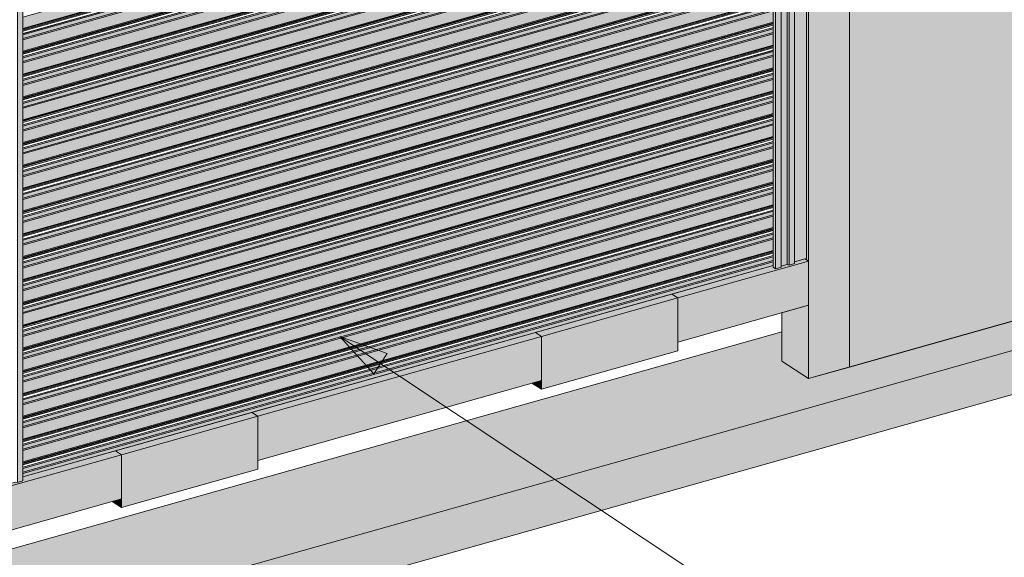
# Model space of a CAD drawing. Header units: millimetres. Extents: x 0 to 1517, y -116 to 725.
# Tile 62 of 256: x 529 to 569, y 501 to 523. Entities that reach past the tile are written whole.
import ezdxf

# ---------------------------------------------------------------- set-up
doc = ezdxf.new("R2010")
doc.units = ezdxf.units.MM
doc.layers.add('Ech.1_100', color=7, linetype='Continuous')
doc.layers.add('Ech.1_75', color=7, linetype='Continuous')

# ---------------------------------------------------------------- blocks, each defined once
blk = doc.blocks.new('cw-line-extremity2')
at = {"linetype": 'Continuous', "lineweight": 0}
blk.add_hatch(color=0, dxfattribs=at).paths.add_polyline_path([(0, 0), (2, 0.5), (2, -0.5)])
at = {"color": 0, "linetype": 'Continuous', "lineweight": -2}
for p, q in [((0, 0), (2, 0.5)), ((2, 0.5), (2, -0.5)), ((2, -0.5), (0, 0))]:
    blk.add_line(p, q, dxfattribs=at)

msp = doc.modelspace()

# ---------------------------------------------------------------- hatches: boundary and pattern name
at = {"layer": 'Ech.1_75', "linetype": 'Continuous', "lineweight": 5, "true_color": 0xdcdcdc, "transparency": 33554687}
for points in [[(561.843, 549.237), (561.559, 549.233), (561.288, 549.157), (561.288, 544.048), (560.951, 543.953), (560.951, 508.144), (562.623, 508.616), (562.623, 544.425), (562.208, 544.308), (562.026, 544.428), (561.843, 544.848), (561.843, 549.237)], [(560.863, 513.063), (560.812, 513.049), (560.951, 512.958), (560.951, 543.953), (560.863, 543.928), (560.863, 513.063)], [(560.152, 512.794), (560.07, 512.817), (559.825, 512.747), (559.825, 512.702), (559.598, 512.638), (559.5, 512.702), (559.5, 512.775), (555.357, 511.606), (555.598, 511.447), (560.951, 512.958), (560.812, 513.049), (560.378, 512.927), (560.378, 512.858), (560.152, 512.794)], [(560.951, 512.958), (555.598, 511.447), (555.598, 509.642), (560.951, 511.152), (560.951, 512.958)], [(555.357, 511.606), (549.781, 510.032), (550.022, 509.874), (555.598, 511.447), (555.357, 511.606)], [(555.598, 511.447), (550.022, 509.874), (550.022, 507.708), (555.598, 509.281), (555.598, 511.447)], [(560.951, 511.152), (559.854, 510.843), (559.854, 508.864), (560.951, 508.144), (560.951, 511.152)], [(569.314, 510.504), (560.951, 508.144), (559.854, 508.864), (559.854, 510.065), (527.497, 500.934), (527.497, 498.704), (515.509, 495.321), (513.682, 496.522), (513.682, 497.036), (482.613, 488.27), (482.613, 487.348), (485.286, 485.592), (570.593, 509.664), (569.314, 510.504)], [(549.781, 510.032), (538.184, 506.76), (538.425, 506.601), (550.022, 509.874), (549.781, 510.032)], [(550.022, 509.874), (538.425, 506.601), (538.425, 504.796), (550.022, 508.069), (550.022, 509.874)], [(485.286, 483.787), (570.593, 507.858), (570.593, 509.664), (485.286, 485.592), (485.286, 483.787)], [(550.022, 508.069), (549.638, 507.96), (550.022, 507.708), (550.022, 508.069)], [(538.184, 506.76), (532.608, 505.187), (532.85, 505.028), (538.425, 506.601), (538.184, 506.76)], [(538.425, 506.601), (532.85, 505.028), (532.85, 502.862), (538.425, 504.435), (538.425, 506.601)], [(527.983, 503.854), (527.967, 503.855), (527.967, 503.781), (527.497, 503.648), (527.497, 503.518), (532.85, 505.028), (532.608, 505.187), (528.82, 504.118), (528.82, 503.953), (528.594, 503.889), (528.512, 503.912), (528.267, 503.843), (528.267, 503.797), (528.04, 503.733), (527.991, 503.765), (527.991, 503.849), (527.983, 503.854)], [(527.497, 501.713), (532.85, 503.223), (532.85, 505.028), (527.497, 503.518), (527.497, 501.713)], [(532.85, 503.223), (532.465, 503.115), (532.85, 502.862), (532.85, 503.223)]]:
    msp.add_hatch(color=254, dxfattribs=at).paths.add_polyline_path(points)
at = {"layer": 'Ech.1_75', "linetype": 'Continuous', "lineweight": 5, "true_color": 0xf8f8f8, "transparency": 33554687}
msp.add_hatch(color=7, dxfattribs=at).paths.add_polyline_path([(570.708, 549.346), (570.154, 549.34), (570.154, 546.549), (569.596, 546.392), (569.413, 546.512), (569.23, 546.933), (569.23, 549.328), (568.676, 549.321), (568.676, 546.133), (568.118, 545.975), (567.936, 546.095), (567.753, 546.516), (567.753, 549.176), (567.198, 549.019), (567.198, 545.716), (566.641, 545.558), (566.458, 545.678), (566.275, 546.099), (566.275, 548.759), (565.721, 548.602), (565.721, 545.299), (565.163, 545.141), (564.981, 545.261), (564.798, 545.682), (564.798, 548.342), (564.243, 548.185), (564.243, 544.882), (563.686, 544.724), (563.503, 544.844), (563.32, 545.265), (563.32, 547.925), (562.766, 547.769), (562.766, 544.465), (562.623, 544.425), (562.623, 508.616), (570.708, 510.897), (570.708, 549.346)])
at = {"layer": 'Ech.1_75', "linetype": 'Continuous', "lineweight": 5, "true_color": 0xb3b3b3, "transparency": 33554687}
for points in [[(560.07, 544.047), (559.825, 543.978), (559.825, 512.747), (560.07, 512.817), (560.07, 544.047)], [(560.07, 512.817), (560.152, 512.794), (560.152, 544.07), (560.07, 544.047), (560.07, 512.817)], [(560.378, 544.134), (560.152, 544.07), (560.152, 512.794), (560.378, 512.858), (560.378, 544.134)], [(560.378, 512.927), (560.863, 513.063), (560.863, 543.928), (560.731, 543.891), (560.548, 544.011), (560.482, 544.163), (560.378, 544.134), (560.378, 512.927)], [(559.825, 543.978), (559.811, 543.974), (559.811, 543.631), (559.598, 543.571), (559.598, 512.638), (559.825, 512.702), (559.825, 543.978)], [(559.598, 543.571), (559.5, 543.543), (559.5, 512.702), (559.598, 512.638), (559.598, 543.571)], [(528.82, 535.23), (528.782, 535.219), (528.782, 534.876), (528.594, 534.822), (528.594, 503.889), (528.82, 503.953), (528.82, 535.23)]]:
    msp.add_hatch(color=253, dxfattribs=at).paths.add_polyline_path(points)
at = {"layer": 'Ech.1_75', "linetype": 'Continuous', "lineweight": 5, "true_color": 0xb3d6f7, "transparency": 33554687}
for points in [[(559.5, 531.601), (528.82, 522.944), (528.82, 522.478), (559.5, 531.135), (559.5, 531.601)], [(559.5, 531.135), (528.82, 522.478), (528.82, 522.443), (559.5, 531.1), (559.5, 531.135)], [(528.82, 522.411), (559.5, 531.068), (559.5, 531.1), (528.82, 522.443), (528.82, 522.411)], [(559.5, 531.068), (528.82, 522.411), (528.82, 522.367), (559.5, 531.024), (559.5, 531.068)], [(528.82, 522.361), (559.5, 531.018), (559.5, 531.024), (528.82, 522.367), (528.82, 522.361)], [(528.82, 522.212), (559.5, 530.869), (559.5, 530.921), (528.82, 522.264), (528.82, 522.212)], [(528.82, 522.063), (559.5, 530.72), (559.5, 530.869), (528.82, 522.212), (528.82, 522.063)], [(559.5, 530.72), (528.82, 522.063), (528.82, 522.01), (559.5, 530.667), (559.5, 530.72)], [(528.82, 521.544), (559.5, 530.201), (559.5, 530.667), (528.82, 522.01), (528.82, 521.544)], [(559.5, 530.201), (528.82, 521.544), (528.82, 521.509), (559.5, 530.166), (559.5, 530.201)], [(528.82, 521.477), (559.5, 530.134), (559.5, 530.166), (528.82, 521.509), (528.82, 521.477)], [(528.82, 521.433), (559.5, 530.09), (559.5, 530.134), (528.82, 521.477), (528.82, 521.433)], [(559.5, 530.09), (528.82, 521.433), (528.82, 521.427), (559.5, 530.084), (559.5, 530.09)], [(528.82, 521.278), (559.5, 529.935), (559.5, 529.987), (528.82, 521.33), (528.82, 521.278)], [(528.82, 521.129), (559.5, 529.786), (559.5, 529.935), (528.82, 521.278), (528.82, 521.129)], [(528.82, 521.076), (559.5, 529.733), (559.5, 529.786), (528.82, 521.129), (528.82, 521.076)], [(559.5, 529.733), (528.82, 521.076), (528.82, 520.61), (559.5, 529.267), (559.5, 529.733)], [(559.5, 529.267), (528.82, 520.61), (528.82, 520.575), (559.5, 529.232), (559.5, 529.267)], [(528.82, 520.543), (559.5, 529.2), (559.5, 529.232), (528.82, 520.575), (528.82, 520.543)], [(528.82, 520.499), (559.5, 529.156), (559.5, 529.2), (528.82, 520.543), (528.82, 520.499)], [(559.5, 529.156), (528.82, 520.499), (528.82, 520.494), (559.5, 529.151), (559.5, 529.156)], [(528.82, 520.344), (559.5, 529.001), (559.5, 529.053), (528.82, 520.396), (528.82, 520.344)], [(528.82, 520.195), (559.5, 528.852), (559.5, 529.001), (528.82, 520.344), (528.82, 520.195)], [(559.5, 528.852), (528.82, 520.195), (528.82, 520.142), (559.5, 528.799), (559.5, 528.852)], [(559.5, 528.799), (528.82, 520.142), (528.82, 519.676), (559.5, 528.333), (559.5, 528.799)], [(528.82, 519.641), (559.5, 528.298), (559.5, 528.333), (528.82, 519.676), (528.82, 519.641)], [(528.82, 519.609), (559.5, 528.266), (559.5, 528.298), (528.82, 519.641), (528.82, 519.609)], [(528.82, 519.566), (559.5, 528.223), (559.5, 528.266), (528.82, 519.609), (528.82, 519.566)], [(528.82, 519.56), (559.5, 528.217), (559.5, 528.223), (528.82, 519.566), (528.82, 519.56)], [(528.82, 519.463), (531.131, 520.114), (559.5, 528.119), (559.5, 528.12), (531.131, 520.115), (528.82, 519.463)], [(559.5, 528.119), (528.82, 519.462), (528.82, 519.41), (559.5, 528.067), (559.5, 528.119)], [(528.82, 519.261), (559.5, 527.918), (559.5, 528.067), (528.82, 519.41), (528.82, 519.261)], [(559.5, 527.918), (528.82, 519.261), (528.82, 519.209), (559.5, 527.866), (559.5, 527.918)], [(528.82, 518.743), (559.5, 527.4), (559.5, 527.866), (528.82, 519.209), (528.82, 518.743)], [(559.5, 527.4), (528.82, 518.743), (528.82, 518.708), (559.5, 527.365), (559.5, 527.4)], [(528.82, 518.676), (559.5, 527.333), (559.5, 527.365), (528.82, 518.708), (528.82, 518.676)], [(559.5, 527.333), (528.82, 518.676), (528.82, 518.632), (559.5, 527.289), (559.5, 527.333)], [(528.82, 518.626), (559.5, 527.283), (559.5, 527.289), (528.82, 518.632), (528.82, 518.626)], [(528.82, 518.476), (559.5, 527.133), (559.5, 527.186), (528.82, 518.529), (528.82, 518.476)], [(528.82, 518.529), (532.126, 519.461), (559.5, 527.186), (559.5, 527.186), (532.125, 519.462), (528.82, 518.529)], [(528.82, 518.327), (559.5, 526.984), (559.5, 527.133), (528.82, 518.476), (528.82, 518.327)], [(528.82, 518.275), (559.5, 526.932), (559.5, 526.984), (528.82, 518.327), (528.82, 518.275)], [(528.82, 517.809), (559.5, 526.466), (559.5, 526.932), (528.82, 518.275), (528.82, 517.809)], [(559.5, 526.466), (528.82, 517.809), (528.82, 517.774), (559.5, 526.431), (559.5, 526.466)], [(528.82, 517.742), (559.5, 526.399), (559.5, 526.431), (528.82, 517.774), (528.82, 517.742)], [(559.5, 526.399), (528.82, 517.742), (528.82, 517.698), (559.5, 526.355), (559.5, 526.399)], [(559.5, 526.355), (528.82, 517.698), (528.82, 517.692), (559.5, 526.349), (559.5, 526.355)], [(528.82, 517.595), (533.12, 518.808), (559.5, 526.252), (559.5, 526.252), (533.12, 518.808), (528.82, 517.595)], [(528.82, 517.542), (559.5, 526.199), (559.5, 526.252), (528.82, 517.595), (528.82, 517.542)], [(528.82, 517.393), (559.5, 526.05), (559.5, 526.199), (528.82, 517.542), (528.82, 517.393)], [(528.82, 517.341), (559.5, 525.998), (559.5, 526.05), (528.82, 517.393), (528.82, 517.341)], [(559.5, 525.998), (528.82, 517.341), (528.82, 516.875), (559.5, 525.532), (559.5, 525.998)], [(559.5, 525.532), (528.82, 516.875), (528.82, 516.84), (559.5, 525.497), (559.5, 525.532)], [(559.5, 525.497), (528.82, 516.84), (528.82, 516.808), (559.5, 525.465), (559.5, 525.497)], [(528.82, 516.764), (559.5, 525.421), (559.5, 525.465), (528.82, 516.808), (528.82, 516.764)], [(528.82, 516.758), (559.5, 525.415), (559.5, 525.421), (528.82, 516.764), (528.82, 516.758)], [(528.82, 516.661), (534.115, 518.155), (559.5, 525.318), (559.5, 525.318), (534.115, 518.155), (528.82, 516.661)], [(528.82, 516.608), (559.5, 525.265), (559.5, 525.318), (528.82, 516.661), (528.82, 516.608)], [(528.82, 516.459), (559.5, 525.116), (559.5, 525.265), (528.82, 516.608), (528.82, 516.459)], [(559.5, 525.116), (528.82, 516.459), (528.82, 516.407), (559.5, 525.064), (559.5, 525.116)], [(528.82, 515.941), (559.5, 524.598), (559.5, 525.064), (528.82, 516.407), (528.82, 515.941)], [(559.5, 524.598), (528.82, 515.941), (528.82, 515.906), (559.5, 524.563), (559.5, 524.598)], [(528.82, 515.874), (559.5, 524.531), (559.5, 524.563), (528.82, 515.906), (528.82, 515.874)], [(528.82, 515.83), (559.5, 524.487), (559.5, 524.531), (528.82, 515.874), (528.82, 515.83)], [(559.5, 524.487), (528.82, 515.83), (528.82, 515.824), (559.5, 524.481), (559.5, 524.487)], [(528.82, 515.727), (535.11, 517.502), (559.5, 524.384), (559.5, 524.384), (535.109, 517.502), (528.82, 515.727)], [(559.5, 524.384), (528.82, 515.727), (528.82, 515.674), (559.5, 524.331), (559.5, 524.384)], [(528.82, 515.526), (559.5, 524.183), (559.5, 524.331), (528.82, 515.674), (528.82, 515.526)], [(528.82, 515.473), (559.5, 524.13), (559.5, 524.183), (528.82, 515.526), (528.82, 515.473)], [(559.5, 524.13), (528.82, 515.473), (528.82, 515.007), (559.5, 523.664), (559.5, 524.13)], [(528.82, 514.972), (559.5, 523.629), (559.5, 523.664), (528.82, 515.007), (528.82, 514.972)], [(528.82, 514.94), (559.5, 523.597), (559.5, 523.629), (528.82, 514.972), (528.82, 514.94)], [(559.5, 523.597), (528.82, 514.94), (528.82, 514.896), (559.5, 523.553), (559.5, 523.597)], [(528.82, 514.89), (559.5, 523.547), (559.5, 523.553), (528.82, 514.896), (528.82, 514.89)], [(528.82, 514.74), (559.5, 523.397), (559.5, 523.45), (528.82, 514.793), (528.82, 514.74)], [(528.82, 514.793), (536.104, 516.848), (559.5, 523.45), (559.5, 523.45), (536.104, 516.849), (528.82, 514.793)], [(528.82, 514.592), (559.5, 523.249), (559.5, 523.397), (528.82, 514.74), (528.82, 514.592)], [(528.82, 514.539), (559.5, 523.196), (559.5, 523.249), (528.82, 514.592), (528.82, 514.539)], [(528.82, 514.073), (559.5, 522.73), (559.5, 523.196), (528.82, 514.539), (528.82, 514.073)], [(559.5, 522.73), (528.82, 514.073), (528.82, 514.038), (559.5, 522.695), (559.5, 522.73)], [(559.5, 522.695), (528.82, 514.038), (528.82, 514.006), (559.5, 522.663), (559.5, 522.695)], [(528.82, 513.962), (559.5, 522.619), (559.5, 522.663), (528.82, 514.006), (528.82, 513.962)], [(528.82, 513.956), (559.5, 522.613), (559.5, 522.619), (528.82, 513.962), (528.82, 513.956)], [(528.82, 513.859), (537.099, 516.195), (559.5, 522.516), (559.5, 522.517), (537.098, 516.195), (528.82, 513.859)], [(559.5, 522.516), (528.82, 513.859), (528.82, 513.807), (559.5, 522.464), (559.5, 522.516)], [(528.82, 513.658), (559.5, 522.315), (559.5, 522.464), (528.82, 513.807), (528.82, 513.658)], [(528.82, 513.605), (559.5, 522.262), (559.5, 522.315), (528.82, 513.658), (528.82, 513.605)], [(528.82, 513.139), (559.5, 521.796), (559.5, 522.262), (528.82, 513.605), (528.82, 513.139)], [(559.5, 521.796), (528.82, 513.139), (528.82, 513.104), (559.5, 521.761), (559.5, 521.796)], [(528.82, 513.072), (559.5, 521.729), (559.5, 521.761), (528.82, 513.104), (528.82, 513.072)], [(559.5, 521.729), (528.82, 513.072), (528.82, 513.028), (559.5, 521.685), (559.5, 521.729)], [(528.82, 513.022), (559.5, 521.679), (559.5, 521.685), (528.82, 513.028), (528.82, 513.022)], [(528.82, 512.925), (538.094, 515.542), (559.5, 521.582), (559.5, 521.583), (538.093, 515.542), (528.82, 512.925)], [(528.82, 512.873), (559.5, 521.53), (559.5, 521.582), (528.82, 512.925), (528.82, 512.873)], [(528.82, 512.724), (559.5, 521.381), (559.5, 521.53), (528.82, 512.873), (528.82, 512.724)], [(559.5, 521.381), (528.82, 512.724), (528.82, 512.671), (559.5, 521.328), (559.5, 521.381)], [(528.82, 512.205), (559.5, 520.862), (559.5, 521.328), (528.82, 512.671), (528.82, 512.205)], [(559.5, 520.862), (528.82, 512.205), (528.82, 512.17), (559.5, 520.827), (559.5, 520.862)], [(559.5, 520.827), (528.82, 512.17), (528.82, 512.138), (559.5, 520.795), (559.5, 520.827)], [(559.5, 520.795), (528.82, 512.138), (528.82, 512.094), (559.5, 520.751), (559.5, 520.795)], [(559.5, 520.751), (528.82, 512.094), (528.82, 512.089), (559.5, 520.746), (559.5, 520.751)], [(528.82, 511.939), (559.5, 520.596), (559.5, 520.648), (528.82, 511.991), (528.82, 511.939)], [(529.798, 512.267), (539.088, 514.889), (559.5, 520.648), (559.5, 520.649), (539.088, 514.889), (529.798, 512.267)], [(559.5, 520.596), (528.82, 511.939), (528.82, 511.79), (559.5, 520.447), (559.5, 520.596)], [(559.5, 520.447), (528.82, 511.79), (528.82, 511.737), (559.5, 520.394), (559.5, 520.447)], [(559.5, 520.394), (528.82, 511.737), (528.82, 511.271), (559.5, 519.928), (559.5, 520.394)], [(559.5, 519.928), (528.82, 511.271), (528.82, 511.236), (559.5, 519.893), (559.5, 519.928)], [(559.5, 519.893), (528.82, 511.236), (528.82, 511.204), (559.5, 519.861), (559.5, 519.893)], [(528.82, 511.161), (559.5, 519.818), (559.5, 519.861), (528.82, 511.204), (528.82, 511.161)], [(559.5, 519.818), (528.82, 511.161), (528.82, 511.155), (559.5, 519.812), (559.5, 519.818)], [(528.82, 511.005), (559.5, 519.662), (559.5, 519.714), (528.82, 511.057), (528.82, 511.005)], [(528.82, 510.856), (559.5, 519.513), (559.5, 519.662), (528.82, 511.005), (528.82, 510.856)], [(559.5, 519.513), (528.82, 510.856), (528.82, 510.804), (559.5, 519.46), (559.5, 519.513)], [(528.82, 510.338), (559.5, 518.994), (559.5, 519.46), (528.82, 510.804), (528.82, 510.338)], [(530.793, 511.614), (540.083, 514.235), (559.5, 519.714), (559.5, 519.715), (540.082, 514.236), (530.793, 511.614)], [(559.5, 518.994), (528.82, 510.338), (528.82, 510.303), (559.5, 518.96), (559.5, 518.994)], [(528.82, 510.271), (559.5, 518.928), (559.5, 518.96), (528.82, 510.303), (528.82, 510.271)], [(559.5, 518.928), (528.82, 510.271), (528.82, 510.227), (559.5, 518.884), (559.5, 518.928)], [(559.5, 518.884), (528.82, 510.227), (528.82, 510.221), (559.5, 518.878), (559.5, 518.884)], [(528.82, 510.071), (559.5, 518.728), (559.5, 518.781), (528.82, 510.124), (528.82, 510.071)], [(559.5, 518.728), (528.82, 510.071), (528.82, 509.922), (559.5, 518.579), (559.5, 518.728)], [(531.787, 510.961), (541.078, 513.582), (559.5, 518.781), (559.5, 518.781), (541.077, 513.582), (531.787, 510.961)], [(528.82, 509.87), (559.5, 518.527), (559.5, 518.579), (528.82, 509.922), (528.82, 509.87)], [(528.82, 509.404), (559.5, 518.061), (559.5, 518.527), (528.82, 509.87), (528.82, 509.404)], [(559.5, 518.061), (528.82, 509.404), (528.82, 509.369), (559.5, 518.026), (559.5, 518.061)], [(559.5, 518.026), (528.82, 509.369), (528.82, 509.337), (559.5, 517.994), (559.5, 518.026)], [(528.82, 509.293), (559.5, 517.95), (559.5, 517.994), (528.82, 509.337), (528.82, 509.293)], [(559.5, 517.95), (528.82, 509.293), (528.82, 509.287), (559.5, 517.944), (559.5, 517.95)], [(528.82, 509.137), (559.5, 517.794), (559.5, 517.847), (528.82, 509.19), (528.82, 509.137)], [(532.782, 510.308), (542.072, 512.929), (559.5, 517.847), (559.5, 517.847), (542.072, 512.929), (532.782, 510.308)], [(528.82, 508.988), (559.5, 517.645), (559.5, 517.794), (528.82, 509.137), (528.82, 508.988)], [(559.5, 517.645), (528.82, 508.988), (528.82, 508.936), (559.5, 517.593), (559.5, 517.645)], [(559.5, 517.593), (528.82, 508.936), (528.82, 508.47), (559.5, 517.127), (559.5, 517.593)], [(559.5, 517.127), (528.82, 508.47), (528.82, 508.435), (559.5, 517.092), (559.5, 517.127)], [(559.5, 517.092), (528.82, 508.435), (528.82, 508.403), (559.5, 517.06), (559.5, 517.092)], [(528.82, 508.359), (559.5, 517.016), (559.5, 517.06), (528.82, 508.403), (528.82, 508.359)], [(559.5, 517.016), (528.82, 508.359), (528.82, 508.353), (559.5, 517.01), (559.5, 517.016)], [(559.5, 516.913), (528.82, 508.256), (528.82, 508.203), (559.5, 516.86), (559.5, 516.913)], [(528.82, 508.054), (559.5, 516.711), (559.5, 516.86), (528.82, 508.203), (528.82, 508.054)], [(559.5, 516.711), (528.82, 508.054), (528.82, 508.002), (559.5, 516.659), (559.5, 516.711)], [(559.5, 516.659), (528.82, 508.002), (528.82, 507.536), (559.5, 516.193), (559.5, 516.659)], [(533.776, 509.654), (543.067, 512.276), (559.5, 516.913), (559.5, 516.913), (543.066, 512.276), (533.776, 509.654)], [(559.5, 516.193), (528.82, 507.536), (528.82, 507.501), (559.5, 516.158), (559.5, 516.193)], [(528.82, 507.469), (559.5, 516.126), (559.5, 516.158), (528.82, 507.501), (528.82, 507.469)], [(559.5, 516.126), (528.82, 507.469), (528.82, 507.425), (559.5, 516.082), (559.5, 516.126)], [(559.5, 516.082), (528.82, 507.425), (528.82, 507.419), (559.5, 516.076), (559.5, 516.082)], [(559.5, 515.979), (528.82, 507.322), (528.82, 507.269), (559.5, 515.926), (559.5, 515.979)], [(528.82, 507.121), (559.5, 515.778), (559.5, 515.926), (528.82, 507.269), (528.82, 507.121)], [(534.771, 509.001), (544.061, 511.622), (559.5, 515.979), (559.5, 515.979), (544.061, 511.623), (534.771, 509.001)], [(559.5, 515.778), (528.82, 507.121), (528.82, 507.068), (559.5, 515.725), (559.5, 515.778)], [(559.5, 515.725), (528.82, 507.068), (528.82, 506.602), (559.5, 515.259), (559.5, 515.725)], [(559.5, 515.259), (528.82, 506.602), (528.82, 506.567), (559.5, 515.224), (559.5, 515.259)], [(559.5, 515.224), (528.82, 506.567), (528.82, 506.535), (559.5, 515.192), (559.5, 515.224)], [(528.82, 506.491), (559.5, 515.148), (559.5, 515.192), (528.82, 506.535), (528.82, 506.491)], [(559.5, 515.148), (528.82, 506.491), (528.82, 506.485), (559.5, 515.142), (559.5, 515.148)], [(528.82, 506.335), (559.5, 514.992), (559.5, 515.045), (528.82, 506.388), (528.82, 506.335)], [(528.82, 506.187), (559.5, 514.844), (559.5, 514.992), (528.82, 506.335), (528.82, 506.187)], [(535.766, 508.348), (545.056, 510.969), (559.5, 515.045), (559.5, 515.045), (545.056, 510.97), (535.766, 508.348)], [(559.5, 514.844), (528.82, 506.187), (528.82, 506.134), (559.5, 514.791), (559.5, 514.844)], [(559.5, 514.791), (528.82, 506.134), (528.82, 505.668), (559.5, 514.325), (559.5, 514.791)], [(559.5, 514.325), (528.82, 505.668), (528.82, 505.633), (559.5, 514.29), (559.5, 514.325)], [(528.82, 505.601), (559.5, 514.258), (559.5, 514.29), (528.82, 505.633), (528.82, 505.601)], [(559.5, 514.258), (528.82, 505.601), (528.82, 505.557), (559.5, 514.214), (559.5, 514.258)], [(528.82, 505.551), (559.5, 514.208), (559.5, 514.214), (528.82, 505.557), (528.82, 505.551)], [(528.82, 505.402), (559.5, 514.058), (559.5, 514.111), (528.82, 505.454), (528.82, 505.402)], [(528.82, 505.253), (559.5, 513.91), (559.5, 514.058), (528.82, 505.402), (528.82, 505.253)], [(559.5, 513.91), (528.82, 505.253), (528.82, 505.2), (559.5, 513.857), (559.5, 513.91)], [(559.5, 513.857), (528.82, 505.2), (528.82, 504.734), (559.5, 513.391), (559.5, 513.857)], [(536.76, 507.695), (546.051, 510.316), (559.5, 514.111), (559.5, 514.112), (546.05, 510.316), (536.76, 507.695)], [(528.82, 504.699), (559.5, 513.356), (559.5, 513.391), (528.82, 504.734), (528.82, 504.699)], [(528.82, 504.667), (559.5, 513.324), (559.5, 513.356), (528.82, 504.699), (528.82, 504.667)], [(559.5, 513.324), (528.82, 504.667), (528.82, 504.623), (559.5, 513.28), (559.5, 513.324)], [(559.5, 513.28), (528.82, 504.623), (528.82, 504.617), (559.5, 513.274), (559.5, 513.28)], [(528.82, 504.468), (559.5, 513.125), (559.5, 513.177), (528.82, 504.52), (528.82, 504.468)], [(528.82, 504.319), (559.5, 512.976), (559.5, 513.125), (528.82, 504.468), (528.82, 504.319)], [(537.755, 507.042), (547.045, 509.663), (559.5, 513.177), (559.5, 513.178), (547.045, 509.663), (537.755, 507.042)], [(559.5, 512.976), (528.82, 504.319), (528.82, 504.266), (559.5, 512.923), (559.5, 512.976)], [(559.5, 512.923), (528.82, 504.266), (528.82, 504.118), (559.5, 512.775), (559.5, 512.923)]]:
    msp.add_hatch(color=254, dxfattribs=at).paths.add_polyline_path(points)

# ---------------------------------------------------------------- linework, layer by layer
at = {"layer": 'Ech.1_100', "color": 1, "linetype": 'Continuous', "lineweight": 5}
msp.add_line((561.995, 496.428), (541.775, 509.867), dxfattribs=at)
at = {"layer": 'Ech.1_75', "color": 5, "linetype": 'Continuous', "lineweight": 5}
for p, q in [((528.82, 522.265), (536.029, 524.299)), ((528.82, 521.331), (537.024, 523.646)), ((528.82, 520.397), (538.019, 522.992)), ((528.82, 511.992), (529.798, 512.268)), ((528.82, 511.058), (530.792, 511.614)), ((528.82, 510.124), (531.787, 510.961)), ((528.82, 509.19), (532.782, 510.308)), ((528.82, 508.256), (533.776, 509.655)), ((528.82, 507.322), (534.771, 509.001)), ((528.82, 506.388), (535.766, 508.348)), ((528.82, 505.455), (536.76, 507.695)), ((528.82, 504.521), (537.755, 507.042))]:
    msp.add_line(p, q, dxfattribs=at)
at = {"layer": 'Ech.1_75', "color": 7, "linetype": 'Continuous', "lineweight": 5}
for points in [[(561.843, 549.237), (561.559, 549.233), (561.288, 549.157), (561.288, 544.048), (560.951, 543.953), (560.951, 508.144), (562.623, 508.616), (562.623, 544.425), (562.208, 544.308), (562.026, 544.428), (561.843, 544.848), (561.843, 549.237)], [(560.07, 544.047), (559.825, 543.978), (559.825, 512.747), (560.07, 512.817), (560.07, 544.047)], [(560.07, 512.817), (560.152, 512.794), (560.152, 544.07), (560.07, 544.047), (560.07, 512.817)], [(560.378, 544.134), (560.152, 544.07), (560.152, 512.794), (560.378, 512.858), (560.378, 544.134)], [(560.378, 512.927), (560.863, 513.063), (560.863, 543.928), (560.731, 543.891), (560.548, 544.011), (560.482, 544.163), (560.378, 544.134), (560.378, 512.927)], [(559.825, 543.978), (559.811, 543.974), (559.811, 543.631), (559.598, 543.571), (559.598, 512.638), (559.825, 512.702), (559.825, 543.978)], [(560.863, 513.063), (560.812, 513.049), (560.951, 512.958), (560.951, 543.953), (560.863, 543.928), (560.863, 513.063)], [(559.598, 543.571), (559.5, 543.543), (559.5, 512.702), (559.598, 512.638), (559.598, 543.571)], [(528.82, 535.23), (528.782, 535.219), (528.782, 534.876), (528.594, 534.822), (528.594, 503.889), (528.82, 503.953), (528.82, 535.23)], [(559.5, 531.601), (528.82, 522.944), (528.82, 522.478), (559.5, 531.135), (559.5, 531.601)], [(559.5, 531.135), (528.82, 522.478), (528.82, 522.443), (559.5, 531.1), (559.5, 531.135)], [(528.82, 522.411), (559.5, 531.068), (559.5, 531.1), (528.82, 522.443), (528.82, 522.411)], [(559.5, 531.068), (528.82, 522.411), (528.82, 522.367), (559.5, 531.024), (559.5, 531.068)], [(528.82, 522.361), (559.5, 531.018), (559.5, 531.024), (528.82, 522.367), (528.82, 522.361)], [(528.82, 522.212), (559.5, 530.869), (559.5, 530.921), (528.82, 522.264), (528.82, 522.212)], [(528.82, 522.063), (559.5, 530.72), (559.5, 530.869), (528.82, 522.212), (528.82, 522.063)], [(559.5, 530.72), (528.82, 522.063), (528.82, 522.01), (559.5, 530.667), (559.5, 530.72)], [(528.82, 521.544), (559.5, 530.201), (559.5, 530.667), (528.82, 522.01), (528.82, 521.544)], [(559.5, 530.201), (528.82, 521.544), (528.82, 521.509), (559.5, 530.166), (559.5, 530.201)], [(528.82, 521.477), (559.5, 530.134), (559.5, 530.166), (528.82, 521.509), (528.82, 521.477)], [(528.82, 521.433), (559.5, 530.09), (559.5, 530.134), (528.82, 521.477), (528.82, 521.433)], [(559.5, 530.09), (528.82, 521.433), (528.82, 521.427), (559.5, 530.084), (559.5, 530.09)], [(528.82, 521.278), (559.5, 529.935), (559.5, 529.987), (528.82, 521.33), (528.82, 521.278)], [(528.82, 521.129), (559.5, 529.786), (559.5, 529.935), (528.82, 521.278), (528.82, 521.129)], [(528.82, 521.076), (559.5, 529.733), (559.5, 529.786), (528.82, 521.129), (528.82, 521.076)], [(559.5, 529.733), (528.82, 521.076), (528.82, 520.61), (559.5, 529.267), (559.5, 529.733)], [(559.5, 529.267), (528.82, 520.61), (528.82, 520.575), (559.5, 529.232), (559.5, 529.267)], [(528.82, 520.543), (559.5, 529.2), (559.5, 529.232), (528.82, 520.575), (528.82, 520.543)], [(528.82, 520.499), (559.5, 529.156), (559.5, 529.2), (528.82, 520.543), (528.82, 520.499)], [(559.5, 529.156), (528.82, 520.499), (528.82, 520.494), (559.5, 529.151), (559.5, 529.156)], [(528.82, 520.344), (559.5, 529.001), (559.5, 529.053), (528.82, 520.396), (528.82, 520.344)], [(528.82, 520.195), (559.5, 528.852), (559.5, 529.001), (528.82, 520.344), (528.82, 520.195)], [(559.5, 528.852), (528.82, 520.195), (528.82, 520.142), (559.5, 528.799), (559.5, 528.852)], [(559.5, 528.799), (528.82, 520.142), (528.82, 519.676), (559.5, 528.333), (559.5, 528.799)], [(528.82, 519.641), (559.5, 528.298), (559.5, 528.333), (528.82, 519.676), (528.82, 519.641)], [(528.82, 519.609), (559.5, 528.266), (559.5, 528.298), (528.82, 519.641), (528.82, 519.609)], [(528.82, 519.566), (559.5, 528.223), (559.5, 528.266), (528.82, 519.609), (528.82, 519.566)], [(528.82, 519.56), (559.5, 528.217), (559.5, 528.223), (528.82, 519.566), (528.82, 519.56)], [(528.82, 519.463), (531.131, 520.114), (559.5, 528.119), (559.5, 528.12), (531.131, 520.115), (528.82, 519.463)], [(559.5, 528.119), (528.82, 519.462), (528.82, 519.41), (559.5, 528.067), (559.5, 528.119)], [(528.82, 519.261), (559.5, 527.918), (559.5, 528.067), (528.82, 519.41), (528.82, 519.261)], [(559.5, 527.918), (528.82, 519.261), (528.82, 519.209), (559.5, 527.866), (559.5, 527.918)], [(528.82, 518.743), (559.5, 527.4), (559.5, 527.866), (528.82, 519.209), (528.82, 518.743)], [(559.5, 527.4), (528.82, 518.743), (528.82, 518.708), (559.5, 527.365), (559.5, 527.4)], [(528.82, 518.676), (559.5, 527.333), (559.5, 527.365), (528.82, 518.708), (528.82, 518.676)], [(559.5, 527.333), (528.82, 518.676), (528.82, 518.632), (559.5, 527.289), (559.5, 527.333)], [(528.82, 518.626), (559.5, 527.283), (559.5, 527.289), (528.82, 518.632), (528.82, 518.626)], [(528.82, 518.476), (559.5, 527.133), (559.5, 527.186), (528.82, 518.529), (528.82, 518.476)], [(528.82, 518.529), (532.126, 519.461), (559.5, 527.186), (559.5, 527.186), (532.125, 519.462), (528.82, 518.529)], [(528.82, 518.327), (559.5, 526.984), (559.5, 527.133), (528.82, 518.476), (528.82, 518.327)], [(528.82, 518.275), (559.5, 526.932), (559.5, 526.984), (528.82, 518.327), (528.82, 518.275)], [(528.82, 517.809), (559.5, 526.466), (559.5, 526.932), (528.82, 518.275), (528.82, 517.809)], [(559.5, 526.466), (528.82, 517.809), (528.82, 517.774), (559.5, 526.431), (559.5, 526.466)], [(528.82, 517.742), (559.5, 526.399), (559.5, 526.431), (528.82, 517.774), (528.82, 517.742)], [(559.5, 526.399), (528.82, 517.742), (528.82, 517.698), (559.5, 526.355), (559.5, 526.399)], [(559.5, 526.355), (528.82, 517.698), (528.82, 517.692), (559.5, 526.349), (559.5, 526.355)], [(528.82, 517.595), (533.12, 518.808), (559.5, 526.252), (559.5, 526.252), (533.12, 518.808), (528.82, 517.595)], [(528.82, 517.542), (559.5, 526.199), (559.5, 526.252), (528.82, 517.595), (528.82, 517.542)], [(528.82, 517.393), (559.5, 526.05), (559.5, 526.199), (528.82, 517.542), (528.82, 517.393)], [(528.82, 517.341), (559.5, 525.998), (559.5, 526.05), (528.82, 517.393), (528.82, 517.341)], [(559.5, 525.998), (528.82, 517.341), (528.82, 516.875), (559.5, 525.532), (559.5, 525.998)], [(559.5, 525.532), (528.82, 516.875), (528.82, 516.84), (559.5, 525.497), (559.5, 525.532)], [(559.5, 525.497), (528.82, 516.84), (528.82, 516.808), (559.5, 525.465), (559.5, 525.497)], [(528.82, 516.764), (559.5, 525.421), (559.5, 525.465), (528.82, 516.808), (528.82, 516.764)], [(528.82, 516.758), (559.5, 525.415), (559.5, 525.421), (528.82, 516.764), (528.82, 516.758)], [(528.82, 516.661), (534.115, 518.155), (559.5, 525.318), (559.5, 525.318), (534.115, 518.155), (528.82, 516.661)], [(528.82, 516.608), (559.5, 525.265), (559.5, 525.318), (528.82, 516.661), (528.82, 516.608)], [(528.82, 516.459), (559.5, 525.116), (559.5, 525.265), (528.82, 516.608), (528.82, 516.459)], [(559.5, 525.116), (528.82, 516.459), (528.82, 516.407), (559.5, 525.064), (559.5, 525.116)], [(528.82, 515.941), (559.5, 524.598), (559.5, 525.064), (528.82, 516.407), (528.82, 515.941)], [(559.5, 524.598), (528.82, 515.941), (528.82, 515.906), (559.5, 524.563), (559.5, 524.598)], [(528.82, 515.874), (559.5, 524.531), (559.5, 524.563), (528.82, 515.906), (528.82, 515.874)], [(528.82, 515.83), (559.5, 524.487), (559.5, 524.531), (528.82, 515.874), (528.82, 515.83)], [(559.5, 524.487), (528.82, 515.83), (528.82, 515.824), (559.5, 524.481), (559.5, 524.487)], [(528.82, 515.727), (535.11, 517.502), (559.5, 524.384), (559.5, 524.384), (535.109, 517.502), (528.82, 515.727)], [(559.5, 524.384), (528.82, 515.727), (528.82, 515.674), (559.5, 524.331), (559.5, 524.384)], [(528.82, 515.526), (559.5, 524.183), (559.5, 524.331), (528.82, 515.674), (528.82, 515.526)], [(528.82, 515.473), (559.5, 524.13), (559.5, 524.183), (528.82, 515.526), (528.82, 515.473)], [(559.5, 524.13), (528.82, 515.473), (528.82, 515.007), (559.5, 523.664), (559.5, 524.13)], [(528.82, 514.972), (559.5, 523.629), (559.5, 523.664), (528.82, 515.007), (528.82, 514.972)], [(528.82, 514.94), (559.5, 523.597), (559.5, 523.629), (528.82, 514.972), (528.82, 514.94)], [(559.5, 523.597), (528.82, 514.94), (528.82, 514.896), (559.5, 523.553), (559.5, 523.597)], [(528.82, 514.89), (559.5, 523.547), (559.5, 523.553), (528.82, 514.896), (528.82, 514.89)], [(528.82, 514.74), (559.5, 523.397), (559.5, 523.45), (528.82, 514.793), (528.82, 514.74)], [(528.82, 514.793), (536.104, 516.848), (559.5, 523.45), (559.5, 523.45), (536.104, 516.849), (528.82, 514.793)], [(528.82, 514.592), (559.5, 523.249), (559.5, 523.397), (528.82, 514.74), (528.82, 514.592)], [(528.82, 514.539), (559.5, 523.196), (559.5, 523.249), (528.82, 514.592), (528.82, 514.539)], [(528.82, 514.073), (559.5, 522.73), (559.5, 523.196), (528.82, 514.539), (528.82, 514.073)], [(559.5, 522.73), (528.82, 514.073), (528.82, 514.038), (559.5, 522.695), (559.5, 522.73)], [(559.5, 522.695), (528.82, 514.038), (528.82, 514.006), (559.5, 522.663), (559.5, 522.695)], [(528.82, 513.962), (559.5, 522.619), (559.5, 522.663), (528.82, 514.006), (528.82, 513.962)], [(528.82, 513.956), (559.5, 522.613), (559.5, 522.619), (528.82, 513.962), (528.82, 513.956)], [(528.82, 513.859), (537.099, 516.195), (559.5, 522.516), (559.5, 522.517), (537.098, 516.195), (528.82, 513.859)], [(559.5, 522.516), (528.82, 513.859), (528.82, 513.807), (559.5, 522.464), (559.5, 522.516)], [(528.82, 513.658), (559.5, 522.315), (559.5, 522.464), (528.82, 513.807), (528.82, 513.658)], [(528.82, 513.605), (559.5, 522.262), (559.5, 522.315), (528.82, 513.658), (528.82, 513.605)], [(528.82, 513.139), (559.5, 521.796), (559.5, 522.262), (528.82, 513.605), (528.82, 513.139)], [(559.5, 521.796), (528.82, 513.139), (528.82, 513.104), (559.5, 521.761), (559.5, 521.796)], [(528.82, 513.072), (559.5, 521.729), (559.5, 521.761), (528.82, 513.104), (528.82, 513.072)], [(559.5, 521.729), (528.82, 513.072), (528.82, 513.028), (559.5, 521.685), (559.5, 521.729)], [(528.82, 513.022), (559.5, 521.679), (559.5, 521.685), (528.82, 513.028), (528.82, 513.022)], [(528.82, 512.925), (538.094, 515.542), (559.5, 521.582), (559.5, 521.583), (538.093, 515.542), (528.82, 512.925)], [(528.82, 512.873), (559.5, 521.53), (559.5, 521.582), (528.82, 512.925), (528.82, 512.873)], [(528.82, 512.724), (559.5, 521.381), (559.5, 521.53), (528.82, 512.873), (528.82, 512.724)], [(559.5, 521.381), (528.82, 512.724), (528.82, 512.671), (559.5, 521.328), (559.5, 521.381)], [(528.82, 512.205), (559.5, 520.862), (559.5, 521.328), (528.82, 512.671), (528.82, 512.205)], [(559.5, 520.862), (528.82, 512.205), (528.82, 512.17), (559.5, 520.827), (559.5, 520.862)], [(559.5, 520.827), (528.82, 512.17), (528.82, 512.138), (559.5, 520.795), (559.5, 520.827)], [(559.5, 520.795), (528.82, 512.138), (528.82, 512.094), (559.5, 520.751), (559.5, 520.795)], [(559.5, 520.751), (528.82, 512.094), (528.82, 512.089), (559.5, 520.746), (559.5, 520.751)], [(528.82, 511.939), (559.5, 520.596), (559.5, 520.648), (528.82, 511.991), (528.82, 511.939)], [(529.798, 512.267), (539.088, 514.889), (559.5, 520.648), (559.5, 520.649), (539.088, 514.889), (529.798, 512.267)], [(559.5, 520.596), (528.82, 511.939), (528.82, 511.79), (559.5, 520.447), (559.5, 520.596)], [(559.5, 520.447), (528.82, 511.79), (528.82, 511.737), (559.5, 520.394), (559.5, 520.447)], [(559.5, 520.394), (528.82, 511.737), (528.82, 511.271), (559.5, 519.928), (559.5, 520.394)], [(559.5, 519.928), (528.82, 511.271), (528.82, 511.236), (559.5, 519.893), (559.5, 519.928)], [(559.5, 519.893), (528.82, 511.236), (528.82, 511.204), (559.5, 519.861), (559.5, 519.893)], [(528.82, 511.161), (559.5, 519.818), (559.5, 519.861), (528.82, 511.204), (528.82, 511.161)], [(559.5, 519.818), (528.82, 511.161), (528.82, 511.155), (559.5, 519.812), (559.5, 519.818)], [(528.82, 511.005), (559.5, 519.662), (559.5, 519.714), (528.82, 511.057), (528.82, 511.005)], [(528.82, 510.856), (559.5, 519.513), (559.5, 519.662), (528.82, 511.005), (528.82, 510.856)], [(559.5, 519.513), (528.82, 510.856), (528.82, 510.804), (559.5, 519.46), (559.5, 519.513)], [(528.82, 510.338), (559.5, 518.994), (559.5, 519.46), (528.82, 510.804), (528.82, 510.338)], [(530.793, 511.614), (540.083, 514.235), (559.5, 519.714), (559.5, 519.715), (540.082, 514.236), (530.793, 511.614)], [(559.5, 518.994), (528.82, 510.338), (528.82, 510.303), (559.5, 518.96), (559.5, 518.994)], [(528.82, 510.271), (559.5, 518.928), (559.5, 518.96), (528.82, 510.303), (528.82, 510.271)], [(559.5, 518.928), (528.82, 510.271), (528.82, 510.227), (559.5, 518.884), (559.5, 518.928)], [(559.5, 518.884), (528.82, 510.227), (528.82, 510.221), (559.5, 518.878), (559.5, 518.884)], [(528.82, 510.071), (559.5, 518.728), (559.5, 518.781), (528.82, 510.124), (528.82, 510.071)], [(559.5, 518.728), (528.82, 510.071), (528.82, 509.922), (559.5, 518.579), (559.5, 518.728)], [(531.787, 510.961), (541.078, 513.582), (559.5, 518.781), (559.5, 518.781), (541.077, 513.582), (531.787, 510.961)], [(528.82, 509.87), (559.5, 518.527), (559.5, 518.579), (528.82, 509.922), (528.82, 509.87)], [(528.82, 509.404), (559.5, 518.061), (559.5, 518.527), (528.82, 509.87), (528.82, 509.404)], [(559.5, 518.061), (528.82, 509.404), (528.82, 509.369), (559.5, 518.026), (559.5, 518.061)], [(559.5, 518.026), (528.82, 509.369), (528.82, 509.337), (559.5, 517.994), (559.5, 518.026)], [(528.82, 509.293), (559.5, 517.95), (559.5, 517.994), (528.82, 509.337), (528.82, 509.293)], [(559.5, 517.95), (528.82, 509.293), (528.82, 509.287), (559.5, 517.944), (559.5, 517.95)], [(528.82, 509.137), (559.5, 517.794), (559.5, 517.847), (528.82, 509.19), (528.82, 509.137)], [(532.782, 510.308), (542.072, 512.929), (559.5, 517.847), (559.5, 517.847), (542.072, 512.929), (532.782, 510.308)], [(528.82, 508.988), (559.5, 517.645), (559.5, 517.794), (528.82, 509.137), (528.82, 508.988)], [(559.5, 517.645), (528.82, 508.988), (528.82, 508.936), (559.5, 517.593), (559.5, 517.645)], [(559.5, 517.593), (528.82, 508.936), (528.82, 508.47), (559.5, 517.127), (559.5, 517.593)], [(559.5, 517.127), (528.82, 508.47), (528.82, 508.435), (559.5, 517.092), (559.5, 517.127)], [(559.5, 517.092), (528.82, 508.435), (528.82, 508.403), (559.5, 517.06), (559.5, 517.092)], [(528.82, 508.359), (559.5, 517.016), (559.5, 517.06), (528.82, 508.403), (528.82, 508.359)], [(559.5, 517.016), (528.82, 508.359), (528.82, 508.353), (559.5, 517.01), (559.5, 517.016)], [(559.5, 516.913), (528.82, 508.256), (528.82, 508.203), (559.5, 516.86), (559.5, 516.913)], [(528.82, 508.054), (559.5, 516.711), (559.5, 516.86), (528.82, 508.203), (528.82, 508.054)], [(559.5, 516.711), (528.82, 508.054), (528.82, 508.002), (559.5, 516.659), (559.5, 516.711)], [(559.5, 516.659), (528.82, 508.002), (528.82, 507.536), (559.5, 516.193), (559.5, 516.659)], [(533.776, 509.654), (543.067, 512.276), (559.5, 516.913), (559.5, 516.913), (543.066, 512.276), (533.776, 509.654)], [(559.5, 516.193), (528.82, 507.536), (528.82, 507.501), (559.5, 516.158), (559.5, 516.193)], [(528.82, 507.469), (559.5, 516.126), (559.5, 516.158), (528.82, 507.501), (528.82, 507.469)], [(559.5, 516.126), (528.82, 507.469), (528.82, 507.425), (559.5, 516.082), (559.5, 516.126)], [(559.5, 516.082), (528.82, 507.425), (528.82, 507.419), (559.5, 516.076), (559.5, 516.082)], [(559.5, 515.979), (528.82, 507.322), (528.82, 507.269), (559.5, 515.926), (559.5, 515.979)], [(528.82, 507.121), (559.5, 515.778), (559.5, 515.926), (528.82, 507.269), (528.82, 507.121)], [(534.771, 509.001), (544.061, 511.622), (559.5, 515.979), (559.5, 515.979), (544.061, 511.623), (534.771, 509.001)], [(559.5, 515.778), (528.82, 507.121), (528.82, 507.068), (559.5, 515.725), (559.5, 515.778)], [(559.5, 515.725), (528.82, 507.068), (528.82, 506.602), (559.5, 515.259), (559.5, 515.725)], [(559.5, 515.259), (528.82, 506.602), (528.82, 506.567), (559.5, 515.224), (559.5, 515.259)], [(559.5, 515.224), (528.82, 506.567), (528.82, 506.535), (559.5, 515.192), (559.5, 515.224)], [(528.82, 506.491), (559.5, 515.148), (559.5, 515.192), (528.82, 506.535), (528.82, 506.491)], [(559.5, 515.148), (528.82, 506.491), (528.82, 506.485), (559.5, 515.142), (559.5, 515.148)], [(528.82, 506.335), (559.5, 514.992), (559.5, 515.045), (528.82, 506.388), (528.82, 506.335)], [(528.82, 506.187), (559.5, 514.844), (559.5, 514.992), (528.82, 506.335), (528.82, 506.187)], [(535.766, 508.348), (545.056, 510.969), (559.5, 515.045), (559.5, 515.045), (545.056, 510.97), (535.766, 508.348)], [(559.5, 514.844), (528.82, 506.187), (528.82, 506.134), (559.5, 514.791), (559.5, 514.844)], [(559.5, 514.791), (528.82, 506.134), (528.82, 505.668), (559.5, 514.325), (559.5, 514.791)], [(559.5, 514.325), (528.82, 505.668), (528.82, 505.633), (559.5, 514.29), (559.5, 514.325)], [(528.82, 505.601), (559.5, 514.258), (559.5, 514.29), (528.82, 505.633), (528.82, 505.601)], [(559.5, 514.258), (528.82, 505.601), (528.82, 505.557), (559.5, 514.214), (559.5, 514.258)], [(528.82, 505.551), (559.5, 514.208), (559.5, 514.214), (528.82, 505.557), (528.82, 505.551)], [(528.82, 505.402), (559.5, 514.058), (559.5, 514.111), (528.82, 505.454), (528.82, 505.402)], [(528.82, 505.253), (559.5, 513.91), (559.5, 514.058), (528.82, 505.402), (528.82, 505.253)], [(559.5, 513.91), (528.82, 505.253), (528.82, 505.2), (559.5, 513.857), (559.5, 513.91)], [(559.5, 513.857), (528.82, 505.2), (528.82, 504.734), (559.5, 513.391), (559.5, 513.857)], [(536.76, 507.695), (546.051, 510.316), (559.5, 514.111), (559.5, 514.112), (546.05, 510.316), (536.76, 507.695)], [(528.82, 504.699), (559.5, 513.356), (559.5, 513.391), (528.82, 504.734), (528.82, 504.699)], [(528.82, 504.667), (559.5, 513.324), (559.5, 513.356), (528.82, 504.699), (528.82, 504.667)], [(559.5, 513.324), (528.82, 504.667), (528.82, 504.623), (559.5, 513.28), (559.5, 513.324)], [(559.5, 513.28), (528.82, 504.623), (528.82, 504.617), (559.5, 513.274), (559.5, 513.28)], [(528.82, 504.468), (559.5, 513.125), (559.5, 513.177), (528.82, 504.52), (528.82, 504.468)], [(528.82, 504.319), (559.5, 512.976), (559.5, 513.125), (528.82, 504.468), (528.82, 504.319)], [(537.755, 507.042), (547.045, 509.663), (559.5, 513.177), (559.5, 513.178), (547.045, 509.663), (537.755, 507.042)], [(560.152, 512.794), (560.07, 512.817), (559.825, 512.747), (559.825, 512.702), (559.598, 512.638), (559.5, 512.702), (559.5, 512.775), (555.357, 511.606), (555.598, 511.447), (560.951, 512.958), (560.812, 513.049), (560.378, 512.927), (560.378, 512.858), (560.152, 512.794)], [(559.5, 512.976), (528.82, 504.319), (528.82, 504.266), (559.5, 512.923), (559.5, 512.976)], [(559.5, 512.923), (528.82, 504.266), (528.82, 504.118), (559.5, 512.775), (559.5, 512.923)], [(560.951, 512.958), (555.598, 511.447), (555.598, 509.642), (560.951, 511.152), (560.951, 512.958)], [(555.357, 511.606), (549.781, 510.032), (550.022, 509.874), (555.598, 511.447), (555.357, 511.606)], [(555.598, 511.447), (550.022, 509.874), (550.022, 507.708), (555.598, 509.281), (555.598, 511.447)], [(560.951, 511.152), (559.854, 510.843), (559.854, 508.864), (560.951, 508.144), (560.951, 511.152)], [(569.314, 510.504), (560.951, 508.144), (559.854, 508.864), (559.854, 510.065), (527.497, 500.934), (527.497, 498.704), (515.509, 495.321), (513.682, 496.522), (513.682, 497.036), (482.613, 488.27), (482.613, 487.348), (485.286, 485.592), (570.593, 509.664), (569.314, 510.504)], [(549.781, 510.032), (538.184, 506.76), (538.425, 506.601), (550.022, 509.874), (549.781, 510.032)], [(550.022, 509.874), (538.425, 506.601), (538.425, 504.796), (550.022, 508.069), (550.022, 509.874)], [(485.286, 483.787), (570.593, 507.858), (570.593, 509.664), (485.286, 485.592), (485.286, 483.787)], [(550.022, 508.069), (549.638, 507.96), (550.022, 507.708), (550.022, 508.069)], [(538.184, 506.76), (532.608, 505.187), (532.85, 505.028), (538.425, 506.601), (538.184, 506.76)], [(538.425, 506.601), (532.85, 505.028), (532.85, 502.862), (538.425, 504.435), (538.425, 506.601)], [(527.983, 503.854), (527.967, 503.855), (527.967, 503.781), (527.497, 503.648), (527.497, 503.518), (532.85, 505.028), (532.608, 505.187), (528.82, 504.118), (528.82, 503.953), (528.594, 503.889), (528.512, 503.912), (528.267, 503.843), (528.267, 503.797), (528.04, 503.733), (527.991, 503.765), (527.991, 503.849), (527.983, 503.854)], [(527.497, 501.713), (532.85, 503.223), (532.85, 505.028), (527.497, 503.518), (527.497, 501.713)], [(532.85, 503.223), (532.465, 503.115), (532.85, 502.862), (532.85, 503.223)]]:
    msp.add_lwpolyline(points, close=True, dxfattribs=at)
msp.add_lwpolyline([(562.623, 544.425), (562.623, 508.616), (570.708, 510.897)], dxfattribs=at)

# ---------------------------------------------------------------- block references
at = {"layer": 'Ech.1_100', "color": 1, "lineweight": 5, "rotation": 326.3905728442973}
msp.add_blockref('cw-line-extremity2', (541.775, 509.867), dxfattribs=at)

doc.saveas('drawing.dxf')
